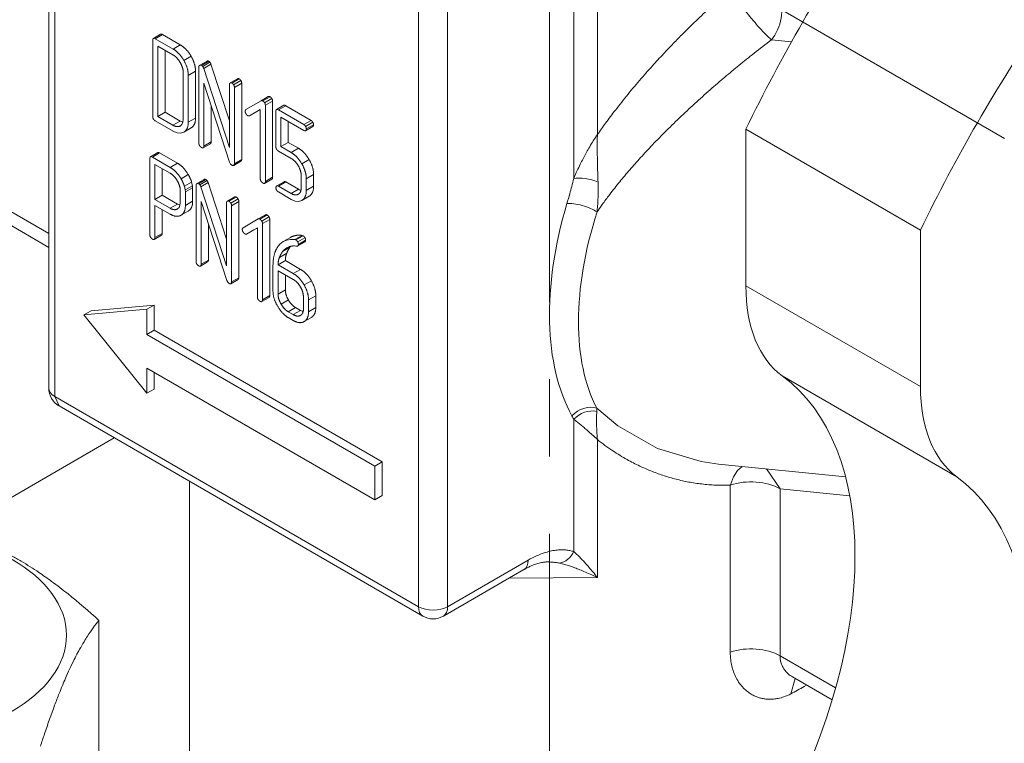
# Model space of a CAD drawing. Header units: millimetres. Extents: x 0 to 420, y 0 to 297.
# Tile 15 of 22: x 321 to 340, y 134 to 149. Entities that reach past the tile are written whole.
import ezdxf

# ---------------------------------------------------------------- set-up
doc = ezdxf.new("R2010")
doc.units = ezdxf.units.MM
doc.linetypes.add('K5LT_AXLED', pattern=[12, 7.5, -1.5, 1.5, -1.5])
doc.linetypes.add('K5LT_THIN', pattern=[0])
doc.layers.add('Системный слой (1)', color=7, linetype='Continuous', true_color=0x6c6c6c)

# ---------------------------------------------------------------- blocks, each defined once
blk = doc.blocks.new('U47')
at = {"layer": 'Системный слой (1)', "color": 7, "linetype": 'K5LT_THIN', "lineweight": 18, "true_color": 0xffffff}
for p, q in [((319.637, 138.605), (322.791, 140.426)), ((312.399, 134.426), (314.013, 135.359))]:
    blk.add_line(p, q, dxfattribs=at)
blk = doc.blocks.new('U106')
at = {"layer": 'Системный слой (1)', "color": 7, "linetype": 'K5LT_THIN', "lineweight": 18, "true_color": 0xffffff}
for p, q in [((325.947, 145.319), (325.945, 145.317)), ((325.949, 145.321), (325.947, 145.319)), ((325.951, 145.322), (325.949, 145.321)), ((325.959, 145.325), (325.951, 145.322)), ((325.97, 145.324), (325.959, 145.325)), ((325.982, 145.318), (325.97, 145.324))]:
    blk.add_line(p, q, dxfattribs=at)
blk = doc.blocks.new('U114')
at = {"layer": 'Системный слой (1)', "color": 7, "linetype": 'K5LT_THIN', "lineweight": 18, "true_color": 0xffffff}
for p, q in [((323.539, 148.17), (323.538, 148.153)), ((323.543, 148.182), (323.539, 148.17)), ((323.55, 148.189), (323.543, 148.182)), ((323.56, 148.191), (323.55, 148.189)), ((323.572, 148.189), (323.56, 148.191)), ((323.587, 148.182), (323.572, 148.189))]:
    blk.add_line(p, q, dxfattribs=at)
blk = doc.blocks.new('U115')
at = {"layer": 'Системный слой (1)', "color": 7, "linetype": 'K5LT_THIN', "lineweight": 18, "true_color": 0xffffff}
for p, q in [((334.905, 139.792), (334.826, 139.67)), ((334.996, 139.87), (334.905, 139.792)), ((334.826, 139.67), (334.768, 139.514)), ((334.768, 139.514), (334.767, 139.509))]:
    blk.add_line(p, q, dxfattribs=at)
blk = doc.blocks.new('U116')
at = {"layer": 'Системный слой (1)', "color": 7, "linetype": 'K5LT_THIN', "lineweight": 18, "true_color": 0xffffff}
for p, q in [((326.388, 145.248), (326.371, 145.257)), ((326.404, 145.241), (326.388, 145.248)), ((326.42, 145.235), (326.404, 145.241))]:
    blk.add_line(p, q, dxfattribs=at)
blk = doc.blocks.new('U118')
at = {"layer": 'Системный слой (1)', "color": 7, "linetype": 'K5LT_THIN', "lineweight": 18, "true_color": 0xffffff}
for p, q in [((326.229, 145.061), (326.306, 145.028)), ((326.306, 145.028), (326.375, 145.021)), ((326.375, 145.021), (326.437, 145.041)), ((326.437, 145.041), (326.437, 145.042))]:
    blk.add_line(p, q, dxfattribs=at)
blk = doc.blocks.new('U119')
at = {"layer": 'Системный слой (1)', "color": 7, "linetype": 'K5LT_THIN', "lineweight": 18, "true_color": 0xffffff}
for p, q in [((324.017, 144.969), (324.035, 144.96)), ((324.035, 144.96), (324.052, 144.952)), ((324.052, 144.952), (324.069, 144.947))]:
    blk.add_line(p, q, dxfattribs=at)
blk = doc.blocks.new('U121')
at = {"layer": 'Системный слой (1)', "color": 7, "linetype": 'K5LT_THIN', "lineweight": 18, "true_color": 0xffffff}
for p, q in [((324.988, 145.024), (324.987, 145.024)), ((324.989, 145.025), (324.988, 145.024)), ((324.99, 145.026), (324.989, 145.025)), ((324.999, 145.029), (324.99, 145.026)), ((325.01, 145.028), (324.999, 145.029)), ((325.022, 145.023), (325.01, 145.028))]:
    blk.add_line(p, q, dxfattribs=at)
blk = doc.blocks.new('U122')
at = {"layer": 'Системный слой (1)', "color": 7, "linetype": 'K5LT_THIN', "lineweight": 18, "true_color": 0xffffff}
for p, q in [((326.338, 144.152), (326.346, 144.153)), ((326.346, 144.153), (326.352, 144.154)), ((326.352, 144.154), (326.357, 144.157)), ((326.357, 144.157), (326.36, 144.158)), ((326.36, 144.158), (326.361, 144.16)), ((326.361, 144.16), (326.363, 144.161))]:
    blk.add_line(p, q, dxfattribs=at)
blk = doc.blocks.new('U123')
at = {"layer": 'Системный слой (1)', "color": 7, "linetype": 'K5LT_THIN', "lineweight": 18, "true_color": 0xffffff}
for p, q in [((323.483, 145.87), (323.481, 145.853)), ((323.487, 145.882), (323.483, 145.87)), ((323.494, 145.889), (323.487, 145.882)), ((323.503, 145.891), (323.494, 145.889)), ((323.516, 145.889), (323.503, 145.891)), ((323.531, 145.882), (323.516, 145.889))]:
    blk.add_line(p, q, dxfattribs=at)
blk = doc.blocks.new('U127')
at = {"layer": 'Системный слой (1)', "color": 7, "linetype": 'K5LT_THIN', "lineweight": 18, "true_color": 0xffffff}
for p, q in [((326.412, 142.902), (326.43, 142.893)), ((326.43, 142.893), (326.446, 142.886)), ((326.446, 142.886), (326.462, 142.88))]:
    blk.add_line(p, q, dxfattribs=at)
blk = doc.blocks.new('U128')
at = {"layer": 'Системный слой (1)', "color": 7, "linetype": 'K5LT_THIN', "lineweight": 18, "true_color": 0xffffff}
for p, q in [((324.05, 144.902), (324.068, 144.944)), ((324.068, 144.944), (324.074, 144.999)), ((324.015, 144.872), (324.016, 144.873)), ((324.016, 144.873), (324.018, 144.874)), ((324.018, 144.874), (324.019, 144.874)), ((324.019, 144.874), (324.05, 144.902))]:
    blk.add_line(p, q, dxfattribs=at)
blk = doc.blocks.new('U130')
at = {"layer": 'Системный слой (1)', "color": 7, "linetype": 'K5LT_THIN', "lineweight": 18, "true_color": 0xffffff}
for p, q in [((326.064, 144.049), (326.091, 144.078)), ((326.091, 144.078), (326.119, 144.102)), ((326.119, 144.102), (326.147, 144.121)), ((326.147, 144.121), (326.158, 144.127)), ((326.158, 144.127), (326.17, 144.132)), ((326.17, 144.132), (326.182, 144.137))]:
    blk.add_line(p, q, dxfattribs=at)
blk = doc.blocks.new('U131')
at = {"layer": 'Системный слой (1)', "color": 7, "linetype": 'K5LT_THIN', "lineweight": 18, "true_color": 0xffffff}
for p, q in [((324.071, 146.486), (324.072, 146.487)), ((324.072, 146.487), (324.074, 146.487)), ((324.074, 146.487), (324.075, 146.488)), ((324.075, 146.488), (324.106, 146.516)), ((324.106, 146.516), (324.124, 146.559)), ((324.124, 146.559), (324.13, 146.615))]:
    blk.add_line(p, q, dxfattribs=at)
blk = doc.blocks.new('U135')
at = {"layer": 'Системный слой (1)', "color": 7, "linetype": 'K5LT_THIN', "lineweight": 18, "true_color": 0xffffff}
for p, q in [((323.932, 146.387), (324.01, 146.353)), ((324.01, 146.353), (324.08, 146.347)), ((324.08, 146.347), (324.142, 146.366)), ((324.142, 146.366), (324.142, 146.367))]:
    blk.add_line(p, q, dxfattribs=at)
blk = doc.blocks.new('U136')
at = {"layer": 'Системный слой (1)', "color": 7, "linetype": 'K5LT_THIN', "lineweight": 18, "true_color": 0xffffff}
for p, q in [((326.475, 146.4), (326.488, 146.394)), ((326.488, 146.394), (326.499, 146.393)), ((326.499, 146.393), (326.508, 146.395)), ((326.508, 146.395), (326.509, 146.396)), ((326.509, 146.396), (326.51, 146.397)), ((326.51, 146.397), (326.511, 146.397))]:
    blk.add_line(p, q, dxfattribs=at)
blk = doc.blocks.new('U141')
at = {"layer": 'Системный слой (1)', "color": 7, "linetype": 'K5LT_THIN', "lineweight": 18, "true_color": 0xffffff}
for p, q in [((324.074, 146.583), (324.091, 146.574)), ((324.091, 146.574), (324.108, 146.566)), ((324.108, 146.566), (324.125, 146.561))]:
    blk.add_line(p, q, dxfattribs=at)
blk = doc.blocks.new('U142')
at = {"layer": 'Системный слой (1)', "color": 7, "linetype": 'K5LT_THIN', "lineweight": 18, "true_color": 0xffffff}
for p, q in [((324.451, 147.665), (324.45, 147.664)), ((324.452, 147.665), (324.451, 147.665)), ((324.453, 147.666), (324.452, 147.665)), ((324.463, 147.669), (324.453, 147.666)), ((324.473, 147.668), (324.463, 147.669)), ((324.485, 147.664), (324.473, 147.668))]:
    blk.add_line(p, q, dxfattribs=at)
blk = doc.blocks.new('U143')
at = {"layer": 'Системный слой (1)', "color": 7, "linetype": 'K5LT_THIN', "lineweight": 18, "true_color": 0xffffff}
for p, q in [((326.217, 144.143), (326.223, 144.149)), ((326.206, 144.131), (326.211, 144.137)), ((326.211, 144.137), (326.217, 144.143))]:
    blk.add_line(p, q, dxfattribs=at)
blk = doc.blocks.new('U146')
at = {"layer": 'Системный слой (1)', "color": 7, "linetype": 'K5LT_THIN', "lineweight": 18, "true_color": 0xffffff}
for p, q in [((325.934, 146.787), (325.932, 146.771)), ((325.938, 146.799), (325.934, 146.787)), ((325.945, 146.806), (325.938, 146.799)), ((325.954, 146.809), (325.945, 146.806)), ((325.967, 146.806), (325.954, 146.809)), ((325.982, 146.799), (325.967, 146.806))]:
    blk.add_line(p, q, dxfattribs=at)
blk = doc.blocks.new('U147')
at = {"layer": 'Системный слой (1)', "color": 7, "linetype": 'K5LT_THIN', "lineweight": 18, "true_color": 0xffffff}
for p, q in [((326.011, 144.19), (325.982, 144.157)), ((326.042, 144.217), (326.011, 144.19)), ((326.077, 144.24), (326.042, 144.217)), ((326.144, 144.269), (326.077, 144.24)), ((326.219, 144.282), (326.144, 144.269)), ((326.302, 144.279), (326.219, 144.282))]:
    blk.add_line(p, q, dxfattribs=at)
blk = doc.blocks.new('U148')
at = {"layer": 'Системный слой (1)', "color": 7, "linetype": 'K5LT_THIN', "lineweight": 18, "true_color": 0xffffff}
for p, q in [((325.044, 147.323), (325.043, 147.322)), ((325.045, 147.323), (325.044, 147.323)), ((325.046, 147.324), (325.045, 147.323)), ((325.056, 147.327), (325.046, 147.324)), ((325.066, 147.326), (325.056, 147.327)), ((325.078, 147.321), (325.066, 147.326))]:
    blk.add_line(p, q, dxfattribs=at)
blk = doc.blocks.new('U149')
at = {"layer": 'Системный слой (1)', "color": 7, "linetype": 'K5LT_THIN', "lineweight": 18, "true_color": 0xffffff}
for p, q in [((324.395, 145.367), (324.394, 145.366)), ((324.396, 145.367), (324.395, 145.367)), ((324.397, 145.368), (324.396, 145.367)), ((324.407, 145.371), (324.397, 145.368)), ((324.417, 145.37), (324.407, 145.371)), ((324.429, 145.365), (324.417, 145.37))]:
    blk.add_line(p, q, dxfattribs=at)
blk = doc.blocks.new('U163')
at = {"layer": 'Системный слой (1)', "color": 7, "linetype": 'K5LT_THIN', "lineweight": 18, "true_color": 0xffffff}
for p, q in [((332.172, 141.003), (332.579, 140.657)), ((332.579, 140.657), (333.35, 140.222)), ((333.35, 140.222), (334.198, 139.964)), ((334.198, 139.964), (334.537, 139.916)), ((334.537, 139.916), (334.537, 139.916))]:
    blk.add_line(p, q, dxfattribs=at)
blk = doc.blocks.new('U164')
at = {"layer": 'Системный слой (1)', "color": 7, "linetype": 'K5LT_THIN', "lineweight": 18, "true_color": 0xffffff}
for p in [(321.635, 141.229), (321.718, 141.046)]:
    blk.add_line(p, (321.718, 141.046), dxfattribs=at)

msp = doc.modelspace()

# ---------------------------------------------------------------- linework, layer by layer
at = {"layer": 'Системный слой (1)', "color": 30, "linetype": 'K5LT_AXLED', "lineweight": 18, "true_color": 0xff8000}
for p, q in [((331.2516, 131.0637), (331.2516, 172.1059)), ((312.8189, 161.9954), (351.3684, 139.7388))]:
    msp.add_line(p, q, dxfattribs=at)
at = {"layer": 'Системный слой (1)', "color": 7, "linetype": 'K5LT_THIN', "lineweight": 18, "true_color": 0xffffff}
for p, q in [((321.5178, 158.7017), (321.5178, 141.392)), ((321.635, 158.5384), (321.635, 141.2287)), ((332.1826, 146.3198), (332.1826, 156.9823)), ((331.7233, 145.4664), (331.7233, 156.2175)), ((328.706, 137.1462), (328.706, 154.4559)), ((329.2717, 137.1462), (329.2717, 154.4559)), ((323.6913, 148.2706), (323.5499, 148.1889)), ((323.7283, 148.2634), (323.5869, 148.1818)), ((323.9322, 147.9825), (323.5869, 148.1818)), ((324.0736, 148.0641), (323.7283, 148.2634)), ((323.5376, 148.1533), (323.5376, 146.6721)), ((323.9321, 147.8684), (323.6364, 148.0392)), ((323.6364, 148.0392), (323.6364, 146.6721)), ((324.0736, 148.0641), (323.9322, 147.9825)), ((335.5667, 148.1613), (335.9566, 148.1227)), ((323.7778, 147.9575), (323.7778, 146.7538)), ((324.2827, 147.8437), (324.1413, 147.762)), ((315.9781, 147.5973), (321.5178, 144.399)), ((324.4356, 147.635), (324.4356, 146.1536)), ((324.5946, 147.7475), (324.4532, 147.6659)), ((324.6263, 147.7452), (324.4849, 147.6635)), ((324.6505, 147.7244), (324.5091, 147.6428)), ((324.6707, 147.6865), (324.5293, 147.6049)), ((325.0283, 146.0698), (324.5293, 147.6049)), ((325.0283, 146.5865), (324.6707, 147.6865)), ((324.1303, 146.6148), (324.1303, 147.5262)), ((324.3705, 147.5509), (324.2291, 147.4692)), ((324.2291, 146.5577), (324.2291, 147.4692)), ((324.3705, 146.6394), (324.3705, 147.5509)), ((325.1873, 147.4053), (325.0458, 147.3237)), ((325.2191, 147.403), (325.0777, 147.3213)), ((316.1438, 147.2311), (321.5178, 144.1284)), ((324.5344, 147.3189), (325.0333, 145.7846)), ((324.5344, 146.0966), (324.5344, 147.3189)), ((325.0283, 147.2928), (325.0283, 146.0698)), ((325.2527, 147.3688), (325.1113, 147.2871)), ((325.2685, 147.3175), (325.1271, 147.2358)), ((325.1271, 145.7544), (325.1271, 147.2358)), ((325.2685, 145.836), (325.2685, 147.3175)), ((325.7856, 147.0591), (325.6442, 146.9774)), ((325.7856, 147.0591), (325.6442, 146.9774)), ((325.8191, 147.0557), (325.6777, 146.974)), ((325.8542, 147.0201), (325.7127, 146.9384)), ((324.6758, 146.1782), (324.6758, 146.884)), ((325.6442, 146.9774), (325.3492, 146.8054)), ((325.8694, 146.9708), (325.728, 146.8891)), ((325.728, 145.4072), (325.728, 146.8891)), ((325.8694, 145.4889), (325.8694, 146.9708)), ((326.0861, 146.888), (325.9447, 146.8063)), ((326.1231, 146.8808), (325.9817, 146.7992)), ((326.6164, 146.596), (326.1231, 146.8808)), ((323.7778, 146.7538), (323.6364, 146.6721)), ((323.6364, 146.6721), (323.9321, 146.5014)), ((323.7778, 146.7538), (324.0735, 146.583)), ((324.3705, 146.6394), (324.2291, 146.5577)), ((325.4182, 146.6856), (325.6292, 146.8087)), ((325.5596, 146.7673), (325.4182, 146.6856)), ((325.5596, 146.7673), (325.4182, 146.6856)), ((325.5596, 146.7673), (325.6292, 146.8079)), ((325.6292, 146.8087), (325.6292, 145.4642)), ((325.9323, 146.7707), (325.9323, 146.0854)), ((326.4749, 146.5144), (325.9817, 146.7992)), ((326.0311, 146.0854), (326.0311, 146.6566)), ((326.0311, 146.6566), (326.475, 146.4003)), ((323.5869, 146.5866), (323.9322, 146.3873)), ((324.0735, 146.583), (323.9321, 146.5014)), ((324.0787, 146.4904), (324.0711, 146.4861)), ((324.075, 146.4882), (324.075, 146.4882)), ((324.283, 146.448), (324.1415, 146.3664)), ((324.2837, 146.4485), (324.1423, 146.3668)), ((324.283, 146.448), (324.2837, 146.4485)), ((326.1725, 146.167), (326.1725, 146.5749)), ((326.6164, 146.596), (326.4749, 146.5144)), ((326.6499, 146.5584), (326.5085, 146.4768)), ((326.6499, 146.477), (326.5085, 146.3954)), ((326.6529, 146.4791), (326.5115, 146.3975)), ((326.6657, 146.5105), (326.5243, 146.4289)), ((335.07, 143.382), (335.07, 146.4231)), ((338.4641, 144.4636), (335.07, 146.4231)), ((324.662, 146.1429), (324.5206, 146.0613)), ((324.662, 146.1429), (324.5206, 146.0613)), ((324.6758, 146.1782), (324.5344, 146.0966)), ((326.1725, 146.167), (326.0311, 146.0854)), ((326.2294, 145.9709), (326.0311, 146.0854)), ((326.3708, 146.0526), (326.1725, 146.167)), ((323.6352, 145.9707), (323.4938, 145.889)), ((323.6723, 145.9635), (323.5309, 145.8818)), ((323.8772, 145.682), (323.5309, 145.8818)), ((324.0186, 145.7636), (323.6723, 145.9635)), ((325.9816, 145.9999), (326.2292, 145.857)), ((326.3708, 146.0526), (326.2294, 145.9709)), ((323.4815, 145.8535), (323.4815, 144.3754)), ((323.5802, 145.7393), (323.5802, 145.0584)), ((323.876, 145.5686), (323.5802, 145.7393)), ((324.0186, 145.7636), (323.8772, 145.682)), ((325.0333, 145.7846), (325.0531, 145.747)), ((325.0531, 145.747), (325.0777, 145.7259)), ((325.2537, 145.8024), (325.1123, 145.7208)), ((325.2685, 145.836), (325.1271, 145.7544)), ((326.5789, 145.8322), (326.4375, 145.7506)), ((323.7217, 145.6577), (323.7217, 145.14)), ((324.2293, 145.5428), (324.0879, 145.4612)), ((325.8694, 145.4889), (325.728, 145.4072)), ((326.4255, 145.5171), (326.4255, 145.2895)), ((326.6657, 145.5418), (326.5243, 145.4602)), ((326.6657, 145.314), (326.6657, 145.5418)), ((324.2946, 145.3958), (324.1532, 145.3141)), ((324.168, 145.2452), (324.1532, 145.3141)), ((324.3094, 145.3268), (324.168, 145.2452)), ((324.3094, 145.3268), (324.2946, 145.3958)), ((324.3144, 145.2875), (324.3094, 145.3268)), ((324.3795, 145.3369), (324.3795, 143.8555)), ((324.5385, 145.4494), (324.397, 145.3678)), ((324.5702, 145.4471), (324.4288, 145.3654)), ((324.5944, 145.4263), (324.453, 145.3446)), ((324.6146, 145.3884), (324.4732, 145.3067)), ((324.9722, 143.7717), (324.4732, 145.3067)), ((324.9722, 144.2884), (324.6146, 145.3884)), ((325.8556, 145.4536), (325.7142, 145.3719)), ((325.8556, 145.4535), (325.7142, 145.3719)), ((326.0921, 145.4041), (325.9507, 145.3224)), ((326.1231, 145.3997), (325.9816, 145.3181)), ((326.2292, 145.1752), (325.9816, 145.3181)), ((326.3706, 145.2568), (326.1231, 145.3997)), ((326.5243, 145.2324), (326.5243, 145.4602)), ((326.6657, 145.314), (326.5243, 145.2324)), ((323.7217, 145.14), (323.5802, 145.0584)), ((323.7217, 145.14), (324.0174, 144.9693)), ((324.0742, 144.9987), (324.0742, 145.2275)), ((324.1729, 145.2059), (324.168, 145.2452)), ((324.3144, 145.2875), (324.1729, 145.2059)), ((324.1729, 144.9416), (324.1729, 145.2059)), ((324.3144, 145.0232), (324.3144, 145.2875)), ((325.1311, 145.1072), (324.9897, 145.0255)), ((325.163, 145.1048), (325.0216, 145.0232)), ((325.9817, 145.204), (326.2293, 145.0611)), ((326.3706, 145.2568), (326.2292, 145.1752)), ((326.3683, 145.1609), (326.3683, 145.1609)), ((326.5782, 145.1229), (326.4368, 145.0413)), ((326.5789, 145.1233), (326.4375, 145.0416)), ((326.5782, 145.1229), (326.5789, 145.1233)), ((323.5802, 145.0584), (323.876, 144.8876)), ((323.5802, 144.9443), (323.8761, 144.7735)), ((323.5802, 144.3183), (323.5802, 144.9443)), ((324.0174, 144.9693), (323.876, 144.8876)), ((324.3144, 145.0232), (324.1729, 144.9416)), ((324.4783, 143.7984), (324.4783, 145.0208)), ((324.4783, 145.0208), (324.9772, 143.4864)), ((324.9722, 144.9947), (324.9722, 143.7717)), ((325.1966, 145.0706), (325.0552, 144.989)), ((325.2124, 145.0193), (325.071, 144.9377)), ((325.071, 143.4562), (325.071, 144.9377)), ((325.2124, 143.5379), (325.2124, 145.0193)), ((323.7217, 144.4), (323.7217, 144.8627)), ((324.0228, 144.8768), (324.015, 144.8723)), ((324.228, 144.8332), (324.0866, 144.7516)), ((324.2281, 144.8333), (324.0867, 144.7516)), ((325.7295, 144.7609), (325.588, 144.6793)), ((325.7295, 144.7609), (325.5881, 144.6793)), ((325.763, 144.7575), (325.6216, 144.6759)), ((325.798, 144.7219), (325.6566, 144.6403)), ((324.6197, 143.8801), (324.6197, 144.5859)), ((325.588, 144.6793), (325.2931, 144.5073)), ((325.8133, 144.6726), (325.6719, 144.591)), ((325.6719, 143.1091), (325.6719, 144.591)), ((325.8133, 143.1907), (325.8133, 144.6726)), ((323.7079, 144.3648), (323.5665, 144.2831)), ((323.7217, 144.4), (323.5802, 144.3183)), ((325.3621, 144.3875), (325.5731, 144.5106)), ((325.5035, 144.4692), (325.3621, 144.3875)), ((325.5035, 144.4691), (325.3621, 144.3875)), ((325.5035, 144.4692), (325.5731, 144.5098)), ((325.5731, 144.5106), (325.5731, 143.1661)), ((326.4438, 144.3606), (326.3024, 144.2789)), ((326.4645, 144.3532), (326.3231, 144.2715)), ((326.4645, 144.3532), (326.4438, 144.3606)), ((338.4641, 141.4224), (338.4641, 144.4636)), ((326.2179, 144.322), (326.0765, 144.2404)), ((326.2555, 144.1547), (326.2971, 144.1557)), ((326.2971, 144.1557), (326.3189, 144.1545)), ((326.3231, 144.2715), (326.3024, 144.2789)), ((326.3189, 144.1545), (326.3378, 144.1516)), ((326.4976, 144.3159), (326.3562, 144.2342)), ((326.4989, 144.2384), (326.3575, 144.1568)), ((326.5045, 144.2431), (326.3631, 144.1614)), ((326.5109, 144.2672), (326.3695, 144.1856)), ((326.1432, 144.0138), (326.0017, 143.9322)), ((326.2056, 144.1307), (326.0642, 144.0491)), ((324.6059, 143.8448), (324.4644, 143.7631)), ((324.6059, 143.8448), (324.4645, 143.7631)), ((324.6197, 143.8801), (324.4783, 143.7984)), ((325.8762, 143.7826), (325.8762, 143.2759)), ((326.1164, 143.8706), (325.975, 143.789)), ((326.27, 143.6187), (325.975, 143.789)), ((326.4114, 143.7003), (326.1164, 143.8706)), ((325.975, 143.6749), (325.975, 143.2192)), ((326.2709, 143.5041), (325.975, 143.6749)), ((326.1164, 143.5933), (326.1164, 143.3009)), ((326.4114, 143.7003), (326.27, 143.6187)), ((324.9772, 143.4864), (324.9969, 143.4488)), ((324.9969, 143.4488), (325.0216, 143.4278)), ((325.1976, 143.5043), (325.0562, 143.4226)), ((325.2124, 143.5379), (325.071, 143.4562)), ((326.6222, 143.4794), (326.4808, 143.3978)), ((338.4641, 141.4224), (335.07, 143.382)), ((325.8133, 143.1907), (325.6719, 143.1091)), ((326.1164, 143.3009), (325.975, 143.2192)), ((326.7084, 143.187), (326.5669, 143.1053)), ((326.7084, 142.9591), (326.7084, 143.187)), ((323.5668, 143.007), (322.3421, 142.8976)), ((323.5668, 143.007), (323.4254, 142.9254)), ((323.5668, 142.5171), (323.5668, 143.007)), ((325.7995, 143.1554), (325.6581, 143.0738)), ((325.7995, 143.1554), (325.6581, 143.0738)), ((326.1761, 143.1064), (326.0347, 143.0247)), ((326.4681, 142.9345), (326.4681, 143.1623)), ((326.5669, 142.8774), (326.5669, 143.1053)), ((323.4254, 142.9254), (322.2006, 142.816)), ((322.3421, 142.8976), (322.2006, 142.816)), ((322.2006, 142.816), (323.4254, 141.2924)), ((323.4254, 142.4355), (323.4254, 142.9254)), ((326.3137, 142.9591), (326.1722, 142.8775)), ((326.1722, 142.8775), (326.2709, 142.8205)), ((326.4123, 142.9022), (326.2709, 142.8205)), ((326.3137, 142.9591), (326.4123, 142.9022)), ((326.4109, 142.8058), (326.4109, 142.8058)), ((326.7084, 142.9591), (326.5669, 142.8774)), ((326.1722, 142.7634), (326.2709, 142.7065)), ((326.622, 142.7668), (326.4806, 142.6851)), ((326.622, 142.7668), (326.4806, 142.6851)), ((323.5668, 142.5171), (323.4254, 142.4355)), ((327.8575, 139.8766), (323.4254, 142.4355)), ((327.9989, 139.9582), (323.5668, 142.5171)), ((323.4254, 141.7823), (327.8575, 139.2234)), ((323.4254, 141.2924), (323.4254, 141.7823)), ((323.5668, 141.374), (323.5668, 141.7006)), ((339.1712, 139.6704), (335.7771, 141.63)), ((323.5668, 141.374), (323.4254, 141.2924)), ((321.635, 141.2287), (328.706, 137.1462)), ((321.7178, 141.0456), (328.7889, 136.9631)), ((331.7233, 138.2155), (331.7233, 140.7872)), ((332.1826, 137.713), (332.1826, 140.3939)), ((327.9989, 139.9582), (327.8575, 139.8766)), ((327.9989, 139.305), (327.9989, 139.9582)), ((327.8575, 139.2234), (327.8575, 139.8766)), ((334.5369, 139.9157), (337.0076, 139.6709)), ((334.5369, 139.9157), (334.537, 139.9156)), ((335.4696, 139.8233), (335.7341, 139.4361)), ((324.2516, 133.0637), (324.2516, 139.5827)), ((334.7667, 136.264), (334.7667, 139.5089)), ((335.7341, 139.4361), (337.0893, 139.3019)), ((335.7341, 136.1912), (335.7341, 139.4361)), ((327.9989, 139.305), (327.8575, 139.2234)), ((330.8368, 138.0498), (329.2717, 137.1462)), ((330.7539, 137.8667), (329.1889, 136.9631)), ((331.2146, 138.0153), (331.2144, 138.0153)), ((330.4694, 137.7024), (332.1826, 137.713)), ((322.49, 134.0861), (322.49, 136.88)), ((335.7341, 136.1912), (336.8152, 135.567)), ((335.941, 135.4521), (336.0268, 135.7517)), ((335.9769, 135.7805), (336.748, 135.3353)), ((336.2014, 135.5948), (336.2496, 135.623))]:
    msp.add_line(p, q, dxfattribs=at)
for centre, start, end in [((321.9178, 141.392), 180, 240), ((321.9178, 141.392), 233.04565, 240), ((328.9889, 137.3095), 240, 300)]:
    msp.add_arc(centre, 0.4, start, end, dxfattribs=at)
for centre, major_axis, ratio, start_param, end_param in [((345.6766, 143.025), (-9.5, -16.4545), 0.5773503, 4.5878361, 4.8369418), ((335.1684, 148.7325), (0.0789, 0.7961), 0.7543445, 3.9897066, 5.2084478), ((349.0707, 141.0654), (-9.5, -16.4545), 0.5773503, 4.5878361, 4.8369418), ((332.0062, 145.3031), (-0.3888, 0.0938), 0.3714331, 4.2957729, 5.6120996), ((335.07, 145.0226), (2.4797, 5.0608), 0.5737629, 1.8528615, 2.7611093), ((331.8737, 144.8172), (0.3832, -0.1147), 0.3101311, 0.7597913, 2.488943), ((335.3528, 144.8593), (2.3917, 4.6709), 0.5579272, 1.8579992, 2.766247), ((337.8984, 145.015), (-2, -3.4641), 0.5773503, 5.4977871, 6.2205214), ((331.5344, 134.86), (4, 6.9282), 0.5773503, 4.7750529, 6.2205214), ((321.9178, 141.392), (-0.4, 0), 0.5773503, 0, 0.7853982), ((341.2925, 143.0554), (-2, -3.4641), 0.5773503, 5.4977871, 6.2205214), ((321.9178, 141.392), (-0.2, -0.3464), 0.5773503, 6.2831835, 6.2831853), ((321.9178, 141.392), (-0.2, -0.3464), 0.5773503, 6.2831737, 6.2831835), ((331.9722, 140.6888), (-0.3498, -0.194), 0.7714492, 3.7542685, 5.1462047), ((332.0062, 140.6239), (0.3589, 0.1766), 0.761597, 0.76707, 2.042264), ((335.1684, 139.1095), (-0.8, 0), 0.5773503, 3.9269908, 5.2384807), ((334.9286, 132.9004), (4, 6.9282), 0.5773503, 4.7750529, 6.2205214), ((331.4405, 138.3788), (-0.1351, -0.3765), 0.8120692, 0.4410152, 1.4247697), ((330.5539, 138.2131), (0.2, -0.3464), 0.5773503, 0, 0.7853982), ((328.9889, 137.3095), (-0.4, 0), 0.5773503, 0.7853982, 2.3561945), ((328.9889, 137.3095), (-0.2, -0.3464), 0.5773503, 5.4977871, 6.2831853), ((328.9889, 137.3095), (0.2, -0.3464), 0.5773503, 0, 0.7853982), ((335.1684, 135.8646), (-0.8, 0), 0.5773503, 3.9269908, 5.2384807), ((331.2516, 138.4526), (7, 0), 0.5773503, -0.8367027, -0.7853982)]:
    msp.add_ellipse(centre, major_axis=major_axis, ratio=ratio, start_param=start_param, end_param=end_param, dxfattribs=at)
msp.add_ellipse((318.2516, 136.591), major_axis=(3.61, 0), ratio=0.5773503, dxfattribs=at)
for points, knots in [([(334.7667, 149.1319), (334.6396, 149.0237), (334.4127, 148.8235), (334.1166, 148.5465), (333.8811, 148.3163), (333.6806, 148.1133), (333.4828, 147.9063), (333.2669, 147.6721), (333.0275, 147.4014), (332.7774, 147.1042), (332.5472, 146.8151), (332.3499, 146.5539), (332.2351, 146.3945), (332.1826, 146.3198)], [0, 0, 0, 0, 1.769868, 3.1987367, 4.2927429, 5.2767845, 6.2583441, 7.3826664, 8.7473498, 10.2394809, 11.7198049, 12.9356735, 14, 14, 14, 14]), ([(335.5667, 148.1613), (335.5455, 148.1791), (335.5145, 148.2074), (335.4671, 148.254), (335.4267, 148.2951), (335.3694, 148.3559), (335.2987, 148.4344), (335.2236, 148.5215), (335.1345, 148.6286), (335.0392, 148.7483), (334.9512, 148.8645), (334.8814, 148.9609), (334.8211, 149.0477), (334.7843, 149.1039), (334.7667, 149.1319)], [0, 0, 0, 0, 1.6828457, 2.177063, 2.9536104, 4.0634078, 5.3195475, 6.5929253, 7.7747031, 9.6493594, 11.2615004, 12.3418097, 13.5842321, 15, 15, 15, 15]), ([(335.5667, 148.1613), (335.4532, 148.0757), (335.2407, 147.9116), (334.9386, 147.6689), (334.653, 147.4312), (334.3661, 147.1837), (334.0704, 146.9186), (333.775, 146.6425), (333.4905, 146.3642), (333.2304, 146.0972), (332.9976, 145.8462), (332.7876, 145.6081), (332.5888, 145.37), (332.414, 145.1473), (332.2768, 144.9608), (332.2042, 144.857), (332.176, 144.8159)], [0, 0, 0, 0, 1.4101436, 2.6576279, 3.8451528, 5.1241504, 6.4863585, 7.9133244, 9.3383829, 10.7122571, 11.9506998, 13.1152267, 14.273005, 15.4913484, 16.4035561, 17, 17, 17, 17]), ([(331.7233, 145.4664), (331.7451, 145.5179), (331.7868, 145.6119), (331.8475, 145.7391), (331.9033, 145.8492), (331.9584, 145.9522), (332.0194, 146.0605), (332.0823, 146.1654), (332.1383, 146.2535), (332.1702, 146.3015), (332.1826, 146.3198)], [0, 0, 0, 0, 1.8164799, 3.3659669, 4.6713058, 5.9494717, 7.3123638, 8.9365738, 10.2030856, 11, 11, 11, 11]), ([(332.1954, 145.3972), (332.1935, 145.4488), (332.19, 145.5479), (332.1861, 145.6842), (332.1834, 145.8049), (332.1817, 145.9087), (332.1807, 146.0054), (332.1803, 146.1024), (332.1808, 146.2085), (332.1817, 146.2816), (332.1826, 146.3198)], [0, 0, 0, 0, 1.7211173, 3.3365871, 4.6759382, 5.9356996, 7.0175533, 8.1765815, 9.5015849, 11, 11, 11, 11]), ([(331.7233, 145.4664), (331.7111, 145.4158), (331.6861, 145.3168), (331.642, 145.1547), (331.6096, 145.0432), (331.5909, 144.9805)], [0, 0, 0, 0, 1.8998657, 3.6995971, 6, 6, 6, 6]), ([(332.1954, 145.3972), (332.1976, 145.3388), (332.1992, 145.2276), (332.1951, 145.0729), (332.1871, 144.9376), (332.1799, 144.8552), (332.176, 144.8159)], [0, 0, 0, 0, 2.120502, 4.0281727, 5.5837283, 7, 7, 7, 7]), ([(332.1712, 140.9407), (332.1697, 140.9162), (332.1676, 140.8662), (332.1664, 140.787), (332.167, 140.7057), (332.1694, 140.6162), (332.1742, 140.5117), (332.1794, 140.4347), (332.1826, 140.3939)], [0, 0, 0, 0, 1.673523, 3.1273089, 4.3882114, 5.8124938, 7.358708, 9, 9, 9, 9]), ([(331.7233, 140.7872), (331.7463, 140.7705), (331.7911, 140.7363), (331.8586, 140.6816), (331.9259, 140.6249), (331.9995, 140.5609), (332.0857, 140.4838), (332.1489, 140.4255), (332.1826, 140.3939)], [0, 0, 0, 0, 1.5883086, 2.9829908, 4.2291207, 5.6224211, 7.2277389, 9, 9, 9, 9]), ([(332.1826, 140.3939), (332.2787, 140.3164), (332.4665, 140.1788), (332.7448, 140.0092), (332.9942, 139.8814), (333.2251, 139.7809), (333.4502, 139.6982), (333.6851, 139.6278), (333.9283, 139.5715), (334.1848, 139.53), (334.4653, 139.5053), (334.6614, 139.5044), (334.7667, 139.5089)], [0, 0, 0, 0, 1.6744961, 3.1564039, 4.4393224, 5.5232516, 6.6375312, 7.7737284, 8.9585028, 10.1599333, 11.4679183, 13, 13, 13, 13]), ([(319.3873, 138.6713), (319.5239, 138.638), (319.7237, 138.5827), (319.9871, 138.4943), (320.1896, 138.4185), (320.3984, 138.3307), (320.6055, 138.2329), (320.7966, 138.1336), (320.977, 138.0317), (321.1536, 137.9241), (321.3508, 137.7956), (321.5965, 137.6231), (321.988, 137.3228), (322.2928, 137.0595), (322.49, 136.88)], [0, 0, 0, 0, 2.0319395, 2.9468102, 3.8443326, 4.9685438, 5.9570695, 6.8132993, 7.7014294, 8.5331874, 9.3357753, 10.5241844, 12.0633878, 15, 15, 15, 15]), ([(330.8368, 138.0498), (330.8922, 138.0818), (330.9961, 138.1348), (331.1382, 138.1901), (331.262, 138.2252), (331.3722, 138.2454), (331.4741, 138.2535), (331.5665, 138.2507), (331.6491, 138.2383), (331.6996, 138.224), (331.7233, 138.2155)], [0, 0, 0, 0, 1.9081709, 3.589718, 4.9899261, 6.3450993, 7.6348412, 8.8407425, 9.95889, 11, 11, 11, 11]), ([(331.7233, 138.2155), (331.7439, 138.1986), (331.7833, 138.1637), (331.8413, 138.1072), (331.8975, 138.0489), (331.9565, 137.9845), (332.0228, 137.9087), (332.0987, 137.818), (332.1534, 137.75), (332.1826, 137.713)], [0, 0, 0, 0, 1.4558093, 2.7354129, 3.9204944, 5.1817654, 6.5811067, 8.1853535, 10, 10, 10, 10]), ([(330.7539, 137.8667), (330.7541, 137.8668), (330.7543, 137.8669), (330.7547, 137.8671), (330.755, 137.8673), (330.7557, 137.8677), (330.7562, 137.868), (330.7577, 137.8688), (330.7586, 137.8693), (330.7613, 137.8709), (330.7631, 137.8719), (330.7683, 137.8749), (330.7717, 137.8768), (330.7814, 137.8822), (330.7877, 137.8856), (330.8065, 137.8957), (330.819, 137.9022), (330.8535, 137.9194), (330.8753, 137.9295), (330.9167, 137.9474), (330.9364, 137.9553), (330.9724, 137.9686), (330.9887, 137.9741), (331.0206, 137.9841), (331.0361, 137.9885), (331.0657, 137.9962), (331.0798, 137.9994), (331.1069, 138.0049), (331.12, 138.0072), (331.1447, 138.0108), (331.1563, 138.0122), (331.1778, 138.0141), (331.1878, 138.0147), (331.2032, 138.0152), (331.2088, 138.0153), (331.2144, 138.0153)], [0, 0, 0, 0, 0.0137252, 0.0137252, 0.0366005, 0.0366005, 0.0777761, 0.0777761, 0.1555523, 0.1555523, 0.3065295, 0.3065295, 0.5903271, 0.5903271, 1.1216155, 1.1216155, 2.1841921, 2.1841921, 4.0722329, 4.0722329, 5.8382909, 5.8382909, 7.3527111, 7.3527111, 8.85148, 8.85148, 10.2812835, 10.2812835, 11.6815179, 11.6815179, 13.0117487, 13.0117487, 14.2439229, 14.2439229, 15, 15, 15, 15]), ([(331.2144, 138.0153), (331.2412, 138.0152), (331.2943, 138.0135), (331.3728, 138.0059), (331.4236, 137.9971), (331.4489, 137.9915)], [0, 0, 0, 0, 1.9703768, 3.9407536, 6, 6, 6, 6]), ([(331.4489, 137.9915), (331.4811, 137.9844), (331.5433, 137.9685), (331.6355, 137.9402), (331.7251, 137.9093), (331.8191, 137.8739), (331.9252, 137.8307), (332.0473, 137.7773), (332.1354, 137.7359), (332.1826, 137.713)], [0, 0, 0, 0, 1.447209, 2.720784, 3.9029033, 5.1606517, 6.5484759, 8.1594089, 10, 10, 10, 10]), ([(322.49, 136.88), (322.4174, 136.7897), (322.3217, 136.6583), (322.1963, 136.4577), (322.1334, 136.3491), (322.0695, 136.232), (322.0048, 136.1073), (321.9251, 135.9421), (321.8282, 135.7262), (321.7311, 135.4918), (321.5945, 135.1368), (321.4723, 134.7904), (321.381, 134.5147), (321.3543, 134.4329)], [0, 0, 0, 0, 2.7503561, 3.5880438, 4.6373076, 5.0620162, 5.9272166, 6.9998417, 7.9643082, 9.4557676, 10.5482711, 12.9873366, 14, 14, 14, 14]), ([(335.941, 135.4521), (335.8978, 135.4296), (335.8163, 135.3942), (335.7049, 135.3633), (335.6115, 135.3494), (335.5321, 135.3461), (335.4583, 135.3504), (335.3869, 135.3617), (335.3162, 135.3804), (335.2447, 135.4077), (335.1716, 135.4454), (335.0962, 135.4966), (335.0186, 135.5656), (334.9436, 135.6547), (334.8786, 135.7606), (334.8289, 135.8751), (334.7947, 135.9922), (334.7722, 136.1205), (334.7667, 136.2123), (334.7667, 136.264)], [0, 0, 0, 0, 1.4858608, 2.7755737, 3.7847088, 4.691001, 5.5493838, 6.4150487, 7.3020912, 8.2300953, 9.2405682, 10.3411111, 11.5944787, 13.0302967, 14.5077011, 15.9157568, 17.2245085, 18.4651853, 20, 20, 20, 20]), ([(335.9769, 135.7805), (335.9467, 135.7979), (335.8942, 135.8357), (335.8334, 135.9002), (335.7904, 135.9649), (335.7596, 136.032), (335.7391, 136.1072), (335.7341, 136.1621), (335.7341, 136.1912)], [0, 0, 0, 0, 1.8392489, 3.4406992, 4.7800106, 6.0698764, 7.4684261, 9, 9, 9, 9]), ([(335.9738, 135.782), (335.9741, 135.7819), (335.9741, 135.7819), (335.9746, 135.7817), (335.9747, 135.7816), (335.9751, 135.7814), (335.9753, 135.7813), (335.9757, 135.7811), (335.976, 135.781), (335.9763, 135.7808), (335.9767, 135.7806), (335.9769, 135.7805)], [0, 0, 0, 0, 0.2, 0.2, 0.4, 0.4, 0.6, 0.6, 0.8, 0.8, 1, 1, 1, 1])]:
    msp.add_open_spline(points, degree=3, knots=knots, dxfattribs=at)
for points, degree in [([(323.7283, 148.2634), (323.7037, 148.2777), (323.6913, 148.2706)], 2), ([(324.1413, 147.762), (324.0535, 147.9124), (323.9322, 147.9825)], 2), ([(324.2827, 147.8437), (324.1949, 147.9941), (324.0736, 148.0641)], 2), ([(324.0721, 147.7204), (324.014, 147.8212), (323.9321, 147.8684)], 2), ([(324.3705, 147.5509), (324.3705, 147.6933), (324.2827, 147.8437)], 2), ([(324.1303, 147.5262), (324.1303, 147.6196), (324.0721, 147.7204)], 2), ([(324.2291, 147.4692), (324.2291, 147.6117), (324.1413, 147.762)], 2), ([(324.4504, 147.6641), (324.4356, 147.6533), (324.4356, 147.635)], 2), ([(324.5091, 147.6428), (324.4968, 147.6567), (324.4849, 147.6635)], 2), ([(324.5293, 147.6049), (324.5214, 147.6288), (324.5091, 147.6428)], 2), ([(324.6263, 147.7452), (324.6084, 147.7555), (324.5946, 147.7475)], 2), ([(324.6505, 147.7244), (324.6382, 147.7384), (324.6263, 147.7452)], 2), ([(324.6707, 147.6865), (324.6628, 147.7104), (324.6505, 147.7244)], 2), ([(325.2191, 147.403), (325.2012, 147.4133), (325.1873, 147.4053)], 2), ([(325.2527, 147.3688), (325.2369, 147.3927), (325.2191, 147.403)], 2), ([(325.0431, 147.3219), (325.0283, 147.3111), (325.0283, 147.2928)], 2), ([(325.1113, 147.2871), (325.0955, 147.311), (325.0777, 147.3213)], 2), ([(325.1271, 147.2358), (325.1271, 147.2632), (325.1113, 147.2871)], 2), ([(325.2685, 147.3175), (325.2685, 147.3448), (325.2527, 147.3688)], 2), ([(325.8191, 147.0557), (325.7994, 147.0671), (325.7856, 147.0591)], 2), ([(325.8542, 147.0201), (325.8389, 147.0443), (325.8191, 147.0557)], 2), ([(325.8694, 146.9708), (325.8694, 146.9959), (325.8542, 147.0201)], 2), ([(325.6777, 146.974), (325.658, 146.9854), (325.6442, 146.9774)], 2), ([(325.7127, 146.9384), (325.6974, 146.9626), (325.6777, 146.974)], 2), ([(325.728, 146.8891), (325.728, 146.9142), (325.7127, 146.9384)], 2), ([(326.1231, 146.8808), (326.0984, 146.8951), (326.0861, 146.888)], 2), ([(323.5376, 146.6721), (323.5376, 146.6151), (323.5869, 146.5866)], 2), ([(324.2837, 146.4485), (324.3705, 146.4992), (324.3705, 146.6394)], 2), ([(325.3492, 146.8054), (325.3344, 146.7843), (325.3344, 146.7751)], 2), ([(325.3344, 146.7751), (325.3344, 146.7512), (325.3492, 146.7255)], 2), ([(325.3492, 146.7255), (325.364, 146.6999), (325.3847, 146.6879)], 2), ([(325.3847, 146.6879), (325.4034, 146.6771), (325.4182, 146.6856)], 2), ([(323.9321, 146.5014), (324.012, 146.4553), (324.0711, 146.4861)], 2), ([(324.1423, 146.3668), (324.2291, 146.4176), (324.2291, 146.5577)], 2), ([(326.5085, 146.4768), (326.4927, 146.5041), (326.4749, 146.5144)], 2), ([(326.5243, 146.4289), (326.5243, 146.4494), (326.5085, 146.4768)], 2), ([(326.6499, 146.5584), (326.6341, 146.5858), (326.6164, 146.596)], 2), ([(326.6657, 146.5105), (326.6657, 146.5311), (326.6499, 146.5584)], 2), ([(326.6499, 146.477), (326.6514, 146.4779), (326.6529, 146.4791)], 2), ([(326.6529, 146.4791), (326.6657, 146.49), (326.6657, 146.5105)], 2), ([(326.5115, 146.3975), (326.5243, 146.4083), (326.5243, 146.4289)], 2), ([(324.4356, 146.1536), (324.4356, 146.124), (324.4504, 146.1017)], 2), ([(324.4504, 146.1017), (324.4761, 146.0732), (324.485, 146.0681)], 2), ([(324.485, 146.0681), (324.5067, 146.0556), (324.5206, 146.0613)], 2), ([(324.5206, 146.0613), (324.5344, 146.0692), (324.5344, 146.0966)], 2), ([(324.662, 146.1429), (324.6758, 146.1509), (324.6758, 146.1782)], 2), ([(325.9323, 146.0854), (325.9323, 146.0284), (325.9816, 145.9999)], 2), ([(323.6723, 145.9635), (323.6476, 145.9778), (323.6352, 145.9707)], 2), ([(326.4375, 145.7506), (326.3507, 145.9009), (326.2294, 145.9709)], 2), ([(326.5789, 145.8322), (326.4921, 145.9825), (326.3708, 146.0526)], 2), ([(324.0879, 145.4612), (323.9988, 145.6117), (323.8772, 145.682)], 2), ([(324.2293, 145.5428), (324.1403, 145.6933), (324.0186, 145.7636)], 2), ([(325.0777, 145.7259), (325.0965, 145.7151), (325.1123, 145.7208)], 2), ([(325.1123, 145.7208), (325.1271, 145.7396), (325.1271, 145.7544)], 2), ([(325.2537, 145.8024), (325.2685, 145.8212), (325.2685, 145.836)], 2), ([(326.2292, 145.857), (326.3111, 145.8097), (326.3683, 145.7106)], 2), ([(326.3683, 145.7106), (326.4255, 145.6116), (326.4255, 145.5171)], 2), ([(326.5243, 145.4602), (326.5243, 145.6002), (326.4375, 145.7506)], 2), ([(326.6657, 145.5418), (326.6657, 145.6819), (326.5789, 145.8322)], 2), ([(324.016, 145.4205), (323.9578, 145.5213), (323.876, 145.5686)], 2), ([(324.2946, 145.3958), (324.2728, 145.4699), (324.2293, 145.5428)], 2), ([(325.8556, 145.4535), (325.8694, 145.4615), (325.8694, 145.4889)], 2), ([(324.0742, 145.2275), (324.0742, 145.3198), (324.016, 145.4205)], 2), ([(324.1532, 145.3141), (324.1314, 145.3882), (324.0879, 145.4612)], 2), ([(324.3943, 145.366), (324.3795, 145.3551), (324.3795, 145.3369)], 2), ([(324.453, 145.3446), (324.4406, 145.3586), (324.4288, 145.3654)], 2), ([(324.4732, 145.3067), (324.4653, 145.3307), (324.453, 145.3446)], 2), ([(324.5702, 145.4471), (324.5523, 145.4574), (324.5385, 145.4494)], 2), ([(324.5944, 145.4263), (324.5821, 145.4402), (324.5702, 145.4471)], 2), ([(324.6146, 145.3884), (324.6067, 145.4123), (324.5944, 145.4263)], 2), ([(325.6292, 145.4642), (325.6292, 145.4346), (325.6441, 145.4124)], 2), ([(325.6441, 145.4124), (325.6697, 145.3839), (325.6786, 145.3788)], 2), ([(325.6786, 145.3788), (325.7004, 145.3662), (325.7142, 145.3719)], 2), ([(325.7142, 145.3719), (325.728, 145.3799), (325.728, 145.4072)], 2), ([(325.9447, 145.3172), (325.9323, 145.3021), (325.9323, 145.2895)], 2), ([(326.1231, 145.3997), (326.1038, 145.4109), (326.0921, 145.4041)], 2), ([(326.5789, 145.1233), (326.6657, 145.174), (326.6657, 145.314)], 2), ([(325.163, 145.1048), (325.145, 145.1152), (325.1311, 145.1072)], 2), ([(325.1966, 145.0706), (325.1808, 145.0945), (325.163, 145.1048)], 2), ([(325.9323, 145.2895), (325.9323, 145.2667), (325.9452, 145.2411)], 2), ([(325.9452, 145.2411), (325.959, 145.2171), (325.9817, 145.204)], 2), ([(326.3683, 145.1609), (326.3111, 145.1279), (326.2292, 145.1752)], 2), ([(326.4255, 145.2895), (326.4255, 145.1939), (326.3683, 145.1609)], 2), ([(326.4375, 145.0416), (326.5243, 145.0923), (326.5243, 145.2324)], 2), ([(324.0867, 144.7516), (324.1729, 144.8015), (324.1729, 144.9416)], 2), ([(324.2281, 144.8333), (324.3144, 144.8831), (324.3144, 145.0232)], 2), ([(324.987, 145.0238), (324.9722, 145.0129), (324.9722, 144.9947)], 2), ([(325.0552, 144.989), (325.0394, 145.0129), (325.0216, 145.0232)], 2), ([(325.071, 144.9377), (325.071, 144.965), (325.0552, 144.989)], 2), ([(325.2124, 145.0193), (325.2124, 145.0467), (325.1966, 145.0706)], 2), ([(323.876, 144.8876), (323.9559, 144.8415), (324.015, 144.8723)], 2), ([(323.8761, 144.7735), (324.0004, 144.7018), (324.0867, 144.7516)], 2), ([(325.763, 144.7575), (325.7433, 144.7689), (325.7295, 144.7609)], 2), ([(325.798, 144.7219), (325.7827, 144.7461), (325.763, 144.7575)], 2), ([(325.8133, 144.6726), (325.8133, 144.6977), (325.798, 144.7219)], 2), ([(325.6216, 144.6759), (325.6019, 144.6873), (325.588, 144.6793)], 2), ([(325.6566, 144.6403), (325.6413, 144.6645), (325.6216, 144.6759)], 2), ([(325.6719, 144.591), (325.6719, 144.6161), (325.6566, 144.6403)], 2), ([(323.4815, 144.3754), (323.4815, 144.3458), (323.4963, 144.3236)], 2), ([(323.7078, 144.3647), (323.7217, 144.3727), (323.7217, 144.4)], 2), ([(325.2931, 144.5073), (325.2783, 144.4861), (325.2783, 144.477)], 2), ([(325.2783, 144.477), (325.2783, 144.453), (325.2931, 144.4274)], 2), ([(325.2931, 144.4274), (325.3078, 144.4017), (325.3286, 144.3898)], 2), ([(325.3286, 144.3898), (325.3473, 144.379), (325.3621, 144.3875)], 2), ([(326.4438, 144.3606), (326.3125, 144.3766), (326.2179, 144.322)], 2), ([(326.4976, 144.3159), (326.4843, 144.3418), (326.4645, 144.3532)], 2), ([(323.4963, 144.3236), (323.522, 144.2951), (323.5309, 144.29)], 2), ([(323.5309, 144.29), (323.5526, 144.2774), (323.5664, 144.2831)], 2), ([(323.5664, 144.2831), (323.5802, 144.291), (323.5802, 144.3183)], 2), ([(325.9818, 144.1566), (325.8762, 144.0194), (325.8762, 143.7826)], 2), ([(326.1821, 144.1368), (326.2168, 144.1509), (326.2555, 144.1547)], 2), ([(326.3562, 144.2342), (326.3429, 144.2601), (326.3231, 144.2715)], 2), ([(326.3695, 144.1856), (326.3695, 144.2083), (326.3562, 144.2342)], 2), ([(326.3631, 144.1614), (326.3695, 144.1697), (326.3695, 144.1856)], 2), ([(326.5109, 144.2672), (326.5109, 144.29), (326.4976, 144.3159)], 2), ([(326.4989, 144.2384), (326.5024, 144.2404), (326.5045, 144.2431)], 2), ([(326.5045, 144.2431), (326.5109, 144.2513), (326.5109, 144.2672)], 2), ([(326.0017, 143.9322), (326.0285, 144.0015), (326.0642, 144.0491)], 2), ([(326.1164, 143.8706), (326.1164, 143.9445), (326.1432, 144.0138)], 2), ([(326.1432, 144.0138), (326.1699, 144.0831), (326.2056, 144.1307)], 2), ([(324.3795, 143.8555), (324.3795, 143.8258), (324.3943, 143.8036)], 2), ([(324.3943, 143.8036), (324.42, 143.7751), (324.4289, 143.77)], 2), ([(324.4289, 143.77), (324.4506, 143.7574), (324.4644, 143.7631)], 2), ([(324.4644, 143.7631), (324.4783, 143.7711), (324.4783, 143.7984)], 2), ([(324.6059, 143.8448), (324.6197, 143.8527), (324.6197, 143.8801)], 2), ([(325.975, 143.789), (325.975, 143.8629), (326.0017, 143.9322)], 2), ([(326.4808, 143.3978), (326.3947, 143.5467), (326.27, 143.6187)], 2), ([(326.6222, 143.4794), (326.5361, 143.6283), (326.4114, 143.7003)], 2), ([(325.0216, 143.4278), (325.0403, 143.4169), (325.0562, 143.4226)], 2), ([(325.0562, 143.4226), (325.071, 143.4414), (325.071, 143.4562)], 2), ([(325.1976, 143.5043), (325.2124, 143.5231), (325.2124, 143.5379)], 2), ([(326.4114, 143.3563), (326.3547, 143.4557), (326.2709, 143.5041)], 2), ([(326.5669, 143.1053), (326.5669, 143.2489), (326.4808, 143.3978)], 2), ([(326.7084, 143.187), (326.7084, 143.3306), (326.6222, 143.4794)], 2), ([(325.7995, 143.1554), (325.8133, 143.1634), (325.8133, 143.1907)], 2), ([(325.8762, 143.2759), (325.8762, 143.1325), (325.9675, 142.9807)], 2), ([(325.975, 143.2192), (325.975, 143.1269), (326.0347, 143.0247)], 2), ([(326.1164, 143.3009), (326.1164, 143.2086), (326.1761, 143.1064)], 2), ([(326.4681, 143.1623), (326.4681, 143.2569), (326.4114, 143.3563)], 2), ([(325.5731, 143.1661), (325.5731, 143.1365), (325.5879, 143.1142)], 2), ([(325.5879, 143.1142), (325.6136, 143.0857), (325.6225, 143.0806)], 2), ([(325.6225, 143.0806), (325.6442, 143.0681), (325.6581, 143.0738)], 2), ([(325.6581, 143.0738), (325.6719, 143.0817), (325.6719, 143.1091)], 2), ([(326.0347, 143.0247), (326.0943, 142.9225), (326.1722, 142.8775)], 2), ([(326.1761, 143.1064), (326.2358, 143.0041), (326.3137, 142.9591)], 2), ([(325.9675, 142.9807), (326.0588, 142.829), (326.1722, 142.7634)], 2), ([(326.2709, 142.8205), (326.3537, 142.7727), (326.4109, 142.8058)], 2), ([(326.4109, 142.8058), (326.4681, 142.8388), (326.4681, 142.9345)], 2), ([(326.4806, 142.6851), (326.5669, 142.735), (326.5669, 142.8774)], 2), ([(326.622, 142.7668), (326.7084, 142.8166), (326.7084, 142.9591)], 2), ([(326.2709, 142.7065), (326.3942, 142.6353), (326.4806, 142.6851)], 2), ([(332.1723, 141.0027), (332.1729, 140.9833), (332.1726, 140.9627), (332.1712, 140.9407)], 3), ([(331.6893, 140.8521), (331.7011, 140.8308), (331.7125, 140.8092), (331.7233, 140.7872)], 3)]:
    msp.add_open_spline(points, degree=degree, dxfattribs=at)

# ---------------------------------------------------------------- block references
at = {"layer": 'Системный слой (1)'}
for name in ['U114', 'U142', 'U148', 'U146', 'U131', 'U141', 'U135', 'U136', 'U123', 'U149', 'U106', 'U116', 'U128', 'U119', 'U121', 'U118', 'U147', 'U143', 'U122', 'U130', 'U127', 'U164', 'U163', 'U47', 'U115']:
    msp.add_blockref(name, (0, 0), dxfattribs=at)

doc.saveas('drawing.dxf')
